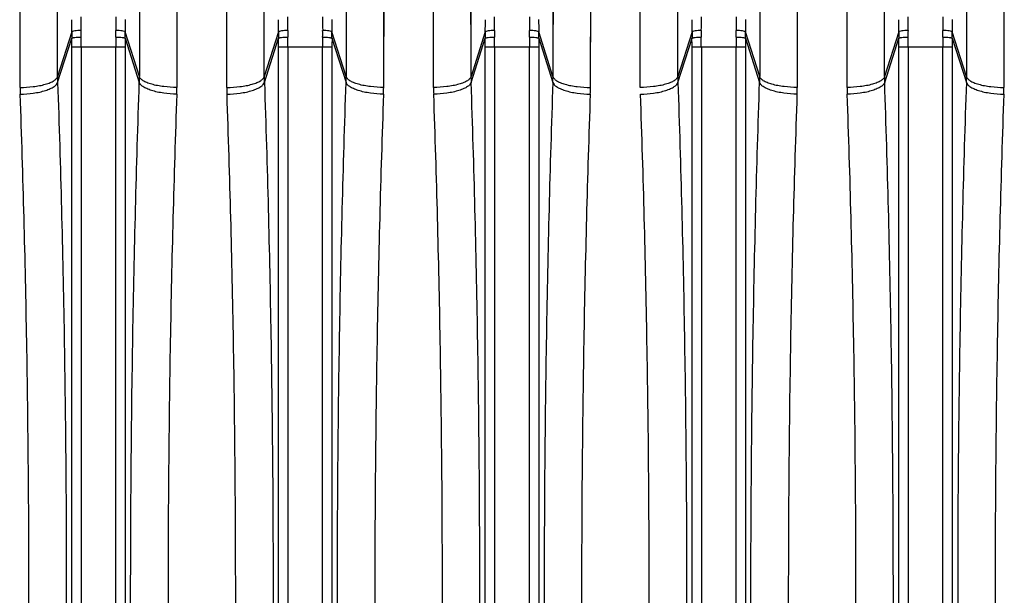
# Model space of a CAD drawing. Extents: x -1622 to 1181, y 8 to 1633.
# Tile 48 of 83: x -812 to -708, y 1463 to 1524. Entities that reach past the tile are written whole.
import ezdxf

# ---------------------------------------------------------------- set-up
doc = ezdxf.new("R2010")
doc.units = 0
doc.header["$LTSCALE"] = 65.395
doc.layers.get('0').update_dxf_attribs({"linetype": 'CONTINUOUS'})

msp = doc.modelspace()

# ---------------------------------------------------------------- linework, layer by layer
at = {"color": 9, "linetype": 'CONTINUOUS'}
for p, q in [((-808.35, 1518.06), (-808.4, 1613.6)), ((-799.59, 1613.6), (-799.64, 1518.06)), ((-786.35, 1518.06), (-786.4, 1613.6)), ((-777.59, 1613.6), (-777.64, 1518.06)), ((-764.35, 1518.06), (-764.4, 1613.6)), ((-755.59, 1613.6), (-755.64, 1518.06)), ((-742.35, 1518.06), (-742.4, 1613.6)), ((-733.59, 1613.6), (-733.64, 1518.06)), ((-720.35, 1518.06), (-720.4, 1613.6)), ((-711.59, 1613.6), (-711.64, 1518.06)), ((-806.84, 1522.82), (-808.35, 1518.06)), ((-799.64, 1518.06), (-801.15, 1522.82)), ((-784.84, 1522.82), (-786.35, 1518.06)), ((-777.64, 1518.06), (-779.15, 1522.82)), ((-762.84, 1522.82), (-764.35, 1518.06)), ((-755.64, 1518.06), (-757.15, 1522.82)), ((-740.84, 1522.82), (-742.35, 1518.06)), ((-733.64, 1518.06), (-735.15, 1522.82)), ((-718.84, 1522.82), (-720.35, 1518.06)), ((-711.64, 1518.06), (-713.15, 1522.82)), ((-808.34, 1517.43), (-806.84, 1522.16)), ((-801.15, 1522.16), (-799.65, 1517.43)), ((-786.34, 1517.43), (-784.84, 1522.16)), ((-779.15, 1522.16), (-777.65, 1517.43)), ((-764.34, 1517.43), (-762.84, 1522.16)), ((-757.15, 1522.16), (-755.65, 1517.43)), ((-742.34, 1517.43), (-740.84, 1522.16)), ((-735.15, 1522.16), (-733.65, 1517.43)), ((-720.34, 1517.43), (-718.84, 1522.16)), ((-713.15, 1522.16), (-711.65, 1517.43)), ((-806.84, 1404.46), (-806.84, 1521.19)), ((-801.15, 1521.19), (-806.84, 1521.19)), ((-805.84, 1521.19), (-805.84, 1404.46)), ((-802.15, 1404.46), (-802.15, 1521.19)), ((-801.15, 1521.19), (-801.15, 1404.46)), ((-784.84, 1404.46), (-784.84, 1521.19)), ((-779.15, 1521.19), (-784.84, 1521.19)), ((-783.84, 1521.19), (-783.84, 1404.46)), ((-780.15, 1404.46), (-780.15, 1521.19)), ((-779.15, 1521.19), (-779.15, 1404.46)), ((-762.84, 1404.46), (-762.84, 1521.19)), ((-757.15, 1521.19), (-762.84, 1521.19)), ((-761.84, 1521.19), (-761.84, 1404.46)), ((-758.15, 1404.46), (-758.15, 1521.19)), ((-757.15, 1521.19), (-757.15, 1404.46)), ((-740.84, 1404.46), (-740.84, 1521.19)), ((-735.15, 1521.19), (-740.84, 1521.19)), ((-739.84, 1521.19), (-739.84, 1404.46)), ((-736.15, 1404.46), (-736.15, 1521.19)), ((-735.15, 1521.19), (-735.15, 1404.46)), ((-718.84, 1404.46), (-718.84, 1521.19)), ((-713.15, 1521.19), (-718.84, 1521.19)), ((-717.84, 1521.19), (-717.84, 1404.46)), ((-714.15, 1404.46), (-714.15, 1521.19)), ((-713.15, 1521.19), (-713.15, 1404.46))]:
    msp.add_line(p, q, dxfattribs=at)
at = {"color": 2, "linetype": 'CONTINUOUS'}
for p, q in [((-812.34, 1516.91), (-812.38, 1610.47)), ((-795.61, 1610.47), (-795.66, 1516.91)), ((-790.34, 1516.91), (-790.38, 1610.47)), ((-773.61, 1610.47), (-773.66, 1516.91)), ((-768.34, 1516.91), (-768.38, 1610.47)), ((-751.61, 1610.47), (-751.66, 1516.91)), ((-746.34, 1516.91), (-746.38, 1610.47)), ((-729.61, 1610.47), (-729.66, 1516.91)), ((-724.34, 1516.91), (-724.38, 1610.47)), ((-707.61, 1610.47), (-707.66, 1516.91))]:
    msp.add_line(p, q, dxfattribs=at)
at = {"color": 9, "linetype": 'CONTINUOUS'}
for points in [[(-808.35, 1518.06), (-808.36, 1529.16), (-808.36, 1532.8), (-808.36, 1536.4), (-808.36, 1539.96), (-808.36, 1553.78)], [(-786.35, 1518.06), (-786.36, 1529.16), (-786.36, 1532.8), (-786.36, 1536.4), (-786.36, 1539.96), (-786.36, 1553.78)], [(-764.35, 1518.06), (-764.36, 1529.16), (-764.36, 1532.8), (-764.36, 1536.4), (-764.36, 1539.96), (-764.36, 1553.78)], [(-742.35, 1518.06), (-742.36, 1529.16), (-742.36, 1532.8), (-742.36, 1536.4), (-742.36, 1539.96), (-742.36, 1553.78)], [(-720.35, 1518.06), (-720.36, 1529.16), (-720.36, 1532.8), (-720.36, 1536.4), (-720.36, 1539.96), (-720.36, 1553.78)], [(-799.63, 1550.38), (-799.63, 1546.95), (-799.63, 1543.47), (-799.63, 1539.95), (-799.63, 1536.39), (-799.63, 1532.8), (-799.63, 1529.16), (-799.64, 1518.06)], [(-777.63, 1550.38), (-777.63, 1546.95), (-777.63, 1543.47), (-777.63, 1539.95), (-777.63, 1536.39), (-777.63, 1532.8), (-777.63, 1529.16), (-777.64, 1518.06)], [(-755.63, 1550.38), (-755.63, 1546.95), (-755.63, 1543.47), (-755.63, 1539.95), (-755.63, 1536.39), (-755.63, 1532.8), (-755.63, 1529.16), (-755.64, 1518.06)], [(-733.63, 1550.38), (-733.63, 1546.95), (-733.63, 1543.47), (-733.63, 1539.95), (-733.63, 1536.39), (-733.63, 1532.8), (-733.63, 1529.16), (-733.64, 1518.06)], [(-711.63, 1550.38), (-711.63, 1546.95), (-711.63, 1543.47), (-711.63, 1539.95), (-711.63, 1536.39), (-711.63, 1532.8), (-711.63, 1529.16), (-711.64, 1518.06)]]:
    msp.add_lwpolyline(points, dxfattribs=at)
at = {"color": 2, "linetype": 'CONTINUOUS'}
for points in [[(-812.34, 1516.91), (-812.34, 1527.78), (-812.34, 1531.34), (-812.34, 1534.87), (-812.34, 1538.35), (-812.34, 1551.89)], [(-790.34, 1516.91), (-790.34, 1527.78), (-790.34, 1531.34), (-790.34, 1534.87), (-790.34, 1538.35), (-790.34, 1551.89)], [(-768.34, 1516.91), (-768.34, 1527.78), (-768.34, 1531.34), (-768.34, 1534.87), (-768.34, 1538.35), (-768.34, 1551.89)], [(-746.34, 1516.91), (-746.34, 1527.78), (-746.34, 1531.34), (-746.34, 1534.87), (-746.34, 1538.35), (-746.34, 1551.89)], [(-724.34, 1516.91), (-724.34, 1527.78), (-724.34, 1531.34), (-724.34, 1534.87), (-724.34, 1538.35), (-724.34, 1551.89)], [(-795.65, 1548.57), (-795.65, 1545.2), (-795.65, 1541.8), (-795.65, 1538.35), (-795.65, 1534.87), (-795.65, 1531.34), (-795.65, 1527.78), (-795.66, 1516.91)], [(-773.65, 1548.57), (-773.65, 1545.2), (-773.65, 1541.8), (-773.65, 1538.35), (-773.65, 1534.87), (-773.65, 1531.34), (-773.65, 1527.78), (-773.66, 1516.91)], [(-751.65, 1548.57), (-751.65, 1545.2), (-751.65, 1541.8), (-751.65, 1538.35), (-751.65, 1534.87), (-751.65, 1531.34), (-751.65, 1527.78), (-751.66, 1516.91)], [(-729.65, 1548.57), (-729.65, 1545.2), (-729.65, 1541.8), (-729.65, 1538.35), (-729.65, 1534.87), (-729.65, 1531.34), (-729.65, 1527.78), (-729.66, 1516.91)], [(-707.65, 1548.57), (-707.65, 1545.2), (-707.65, 1541.8), (-707.65, 1538.35), (-707.65, 1534.87), (-707.65, 1531.34), (-707.65, 1527.78), (-707.66, 1516.91)]]:
    msp.add_lwpolyline(points, dxfattribs=at)
at = {"color": 9, "linetype": 'CONTINUOUS'}
for centre, radius, start, end in [((-918.65, 1524.44), 112.81, 359.2548, 359.9889), ((-691.46, 1524.42), 110.69, 180.004, 180.7523), ((-896.65, 1524.44), 112.81, 359.2548, 359.9889), ((-669.46, 1524.42), 110.69, 180.004, 180.7523), ((-874.65, 1524.44), 112.81, 359.2548, 359.9889), ((-647.46, 1524.42), 110.69, 180.004, 180.7523), ((-852.65, 1524.44), 112.81, 359.2548, 359.9889), ((-625.46, 1524.42), 110.69, 180.004, 180.7523), ((-830.65, 1524.44), 112.81, 359.2548, 359.9889), ((-603.46, 1524.42), 110.69, 180.004, 180.7523), ((-896.62, 1524.13), 89.79, 359.1648, 359.9953), ((-709.63, 1524.15), 91.53, 180.0126, 180.8273), ((-874.62, 1524.13), 89.79, 359.1648, 359.9953), ((-687.63, 1524.15), 91.53, 180.0126, 180.8273), ((-852.62, 1524.13), 89.79, 359.1648, 359.9953), ((-665.63, 1524.15), 91.53, 180.0126, 180.8273), ((-830.62, 1524.13), 89.79, 359.1648, 359.9953), ((-643.63, 1524.15), 91.53, 180.0126, 180.8273), ((-808.62, 1524.13), 89.79, 359.1648, 359.9953), ((-621.63, 1524.15), 91.53, 180.0126, 180.8273), ((-891.97, 1521.19), 85.13, 359.999, 0.6552), ((-910.93, 1521.19), 105.08, 359.9991, 0.5896), ((-697.05, 1521.19), 105.1, 179.4104, 180.0009), ((-716.02, 1521.19), 85.13, 179.3448, 180.001), ((-869.97, 1521.19), 85.13, 359.999, 0.6552), ((-888.93, 1521.19), 105.08, 359.9991, 0.5896), ((-675.05, 1521.19), 105.1, 179.4104, 180.0009), ((-694.02, 1521.19), 85.13, 179.3448, 180.001), ((-847.97, 1521.19), 85.13, 359.999, 0.6552), ((-866.93, 1521.19), 105.08, 359.9991, 0.5896), ((-653.05, 1521.19), 105.1, 179.4104, 180.0009), ((-672.02, 1521.19), 85.13, 179.3448, 180.001), ((-825.97, 1521.19), 85.13, 359.999, 0.6552), ((-844.93, 1521.19), 105.08, 359.9991, 0.5896), ((-631.05, 1521.19), 105.1, 179.4104, 180.0009), ((-650.02, 1521.19), 85.13, 179.3448, 180.001), ((-803.97, 1521.19), 85.13, 359.999, 0.6552), ((-822.93, 1521.19), 105.08, 359.9991, 0.5896), ((-609.05, 1521.19), 105.1, 179.4104, 180.0009), ((-628.02, 1521.19), 85.13, 179.3448, 180.001), ((-790.17, 1518.07), 18.19, 180.0163, 181.9938), ((-817.82, 1518.07), 18.19, 358.0062, 359.9837), ((-768.17, 1518.07), 18.19, 180.0163, 181.9938), ((-795.82, 1518.07), 18.19, 358.0062, 359.9837), ((-746.17, 1518.07), 18.19, 180.0163, 181.9938), ((-773.82, 1518.07), 18.19, 358.0062, 359.9837), ((-751.82, 1518.07), 18.19, 358.0062, 359.9837), ((-702.17, 1518.07), 18.19, 180.0163, 181.9938), ((-729.82, 1518.07), 18.19, 358.0062, 359.9837)]:
    msp.add_arc(centre, radius, start, end, dxfattribs=at)
at = {"color": 2, "linetype": 'CONTINUOUS'}
for centre, radius, start, end in [((-781.58, 1522.48), 25.26, 179.2238, 180.7272), ((-775.7, 1522.59), 30.16, 179.2664, 180.5998), ((-832.3, 1522.59), 30.16, 359.4007, 0.7331), ((-826.41, 1522.48), 25.26, 359.2729, 0.7762), ((-759.58, 1522.48), 25.26, 179.2238, 180.7272), ((-753.7, 1522.59), 30.16, 179.2664, 180.5998), ((-810.3, 1522.59), 30.16, 359.4007, 0.7331), ((-804.41, 1522.48), 25.26, 359.2729, 0.7762), ((-737.58, 1522.48), 25.26, 179.2238, 180.7272), ((-731.7, 1522.59), 30.16, 179.2664, 180.5998), ((-788.3, 1522.59), 30.16, 359.4007, 0.7331), ((-782.41, 1522.48), 25.26, 359.2729, 0.7762), ((-715.58, 1522.48), 25.26, 179.2238, 180.7272), ((-709.7, 1522.59), 30.16, 179.2664, 180.5998), ((-766.3, 1522.59), 30.16, 359.4007, 0.7331), ((-760.41, 1522.48), 25.26, 359.2729, 0.7762), ((-693.58, 1522.48), 25.26, 179.2238, 180.7272), ((-687.7, 1522.59), 30.16, 179.2664, 180.5998), ((-744.3, 1522.59), 30.16, 359.4007, 0.7331), ((-738.41, 1522.48), 25.26, 359.2729, 0.7762), ((-724.17, 1518.07), 18.19, 180.0163, 181.9938), ((-790.88, 1516.93), 21.46, 180.0501, 182.0155), ((-817.11, 1516.93), 21.46, 357.9845, 359.9499), ((-768.88, 1516.93), 21.46, 180.0501, 182.0155), ((-795.11, 1516.93), 21.46, 357.9845, 359.9499), ((-746.88, 1516.93), 21.46, 180.0501, 182.0155), ((-773.11, 1516.93), 21.46, 357.9845, 359.9499), ((-751.11, 1516.93), 21.46, 357.9845, 359.9499), ((-702.88, 1516.93), 21.46, 180.0501, 182.0155), ((-729.11, 1516.93), 21.46, 357.9845, 359.9499)]:
    msp.add_arc(centre, radius, start, end, dxfattribs=at)
for points, knots in [([(-805.85, 1522.97), (-805.97, 1522.97), (-806.19, 1522.97), (-806.49, 1522.94), (-806.7, 1522.9), (-806.81, 1522.86), (-806.84, 1522.84), (-806.84, 1522.82)], [0, 0, 0, 0, 0.340833, 0.659432, 0.887772, 0.957173, 1, 1, 1, 1]), ([(-801.15, 1522.82), (-801.15, 1522.84), (-801.18, 1522.86), (-801.29, 1522.9), (-801.5, 1522.94), (-801.8, 1522.97), (-802.02, 1522.97), (-802.14, 1522.97)], [0, 0, 0, 0, 0.042827, 0.112228, 0.340568, 0.659167, 1, 1, 1, 1]), ([(-783.85, 1522.97), (-783.97, 1522.97), (-784.19, 1522.97), (-784.49, 1522.94), (-784.7, 1522.9), (-784.81, 1522.86), (-784.84, 1522.84), (-784.84, 1522.82)], [0, 0, 0, 0, 0.340833, 0.659432, 0.887772, 0.957173, 1, 1, 1, 1]), ([(-779.15, 1522.82), (-779.15, 1522.84), (-779.18, 1522.86), (-779.29, 1522.9), (-779.5, 1522.94), (-779.8, 1522.97), (-780.02, 1522.97), (-780.14, 1522.97)], [0, 0, 0, 0, 0.042827, 0.112228, 0.340568, 0.659167, 1, 1, 1, 1]), ([(-761.85, 1522.97), (-761.97, 1522.97), (-762.19, 1522.97), (-762.49, 1522.94), (-762.7, 1522.9), (-762.81, 1522.86), (-762.84, 1522.84), (-762.84, 1522.82)], [0, 0, 0, 0, 0.340833, 0.659432, 0.887772, 0.957173, 1, 1, 1, 1]), ([(-757.15, 1522.82), (-757.15, 1522.84), (-757.18, 1522.86), (-757.29, 1522.9), (-757.5, 1522.94), (-757.8, 1522.97), (-758.02, 1522.97), (-758.14, 1522.97)], [0, 0, 0, 0, 0.042827, 0.112228, 0.340568, 0.659167, 1, 1, 1, 1]), ([(-739.85, 1522.97), (-739.97, 1522.97), (-740.19, 1522.97), (-740.49, 1522.94), (-740.7, 1522.9), (-740.81, 1522.86), (-740.84, 1522.84), (-740.84, 1522.82)], [0, 0, 0, 0, 0.340833, 0.659432, 0.887772, 0.957173, 1, 1, 1, 1]), ([(-735.15, 1522.82), (-735.15, 1522.84), (-735.18, 1522.86), (-735.29, 1522.9), (-735.5, 1522.94), (-735.8, 1522.97), (-736.02, 1522.97), (-736.14, 1522.97)], [0, 0, 0, 0, 0.042827, 0.112228, 0.340568, 0.659167, 1, 1, 1, 1]), ([(-717.85, 1522.97), (-717.97, 1522.97), (-718.19, 1522.97), (-718.49, 1522.94), (-718.7, 1522.9), (-718.81, 1522.86), (-718.84, 1522.84), (-718.84, 1522.82)], [0, 0, 0, 0, 0.340833, 0.659432, 0.887772, 0.957173, 1, 1, 1, 1]), ([(-713.15, 1522.82), (-713.15, 1522.84), (-713.18, 1522.86), (-713.29, 1522.9), (-713.5, 1522.94), (-713.8, 1522.97), (-714.02, 1522.97), (-714.14, 1522.97)], [0, 0, 0, 0, 0.042827, 0.112228, 0.340568, 0.659167, 1, 1, 1, 1]), ([(-806.84, 1522.16), (-806.84, 1522.17), (-806.8, 1522.19), (-806.73, 1522.2), (-806.64, 1522.22), (-806.46, 1522.24), (-806.19, 1522.26), (-805.97, 1522.27), (-805.85, 1522.27)], [0, 0, 0, 0, 0.040525, 0.110511, 0.209146, 0.333621, 0.643493, 1, 1, 1, 1]), ([(-802.14, 1522.27), (-802.02, 1522.27), (-801.8, 1522.26), (-801.53, 1522.24), (-801.36, 1522.22), (-801.26, 1522.2), (-801.19, 1522.19), (-801.15, 1522.17), (-801.15, 1522.16)], [0, 0, 0, 0, 0.356478, 0.666339, 0.790825, 0.889475, 0.959472, 1, 1, 1, 1]), ([(-784.84, 1522.16), (-784.84, 1522.17), (-784.8, 1522.19), (-784.73, 1522.2), (-784.64, 1522.22), (-784.46, 1522.24), (-784.19, 1522.26), (-783.97, 1522.27), (-783.85, 1522.27)], [0, 0, 0, 0, 0.040525, 0.110511, 0.209146, 0.333621, 0.643493, 1, 1, 1, 1]), ([(-780.14, 1522.27), (-780.02, 1522.27), (-779.8, 1522.26), (-779.53, 1522.24), (-779.36, 1522.22), (-779.26, 1522.2), (-779.19, 1522.19), (-779.15, 1522.17), (-779.15, 1522.16)], [0, 0, 0, 0, 0.356478, 0.666339, 0.790825, 0.889475, 0.959472, 1, 1, 1, 1]), ([(-762.84, 1522.16), (-762.84, 1522.17), (-762.8, 1522.19), (-762.73, 1522.2), (-762.64, 1522.22), (-762.46, 1522.24), (-762.19, 1522.26), (-761.97, 1522.27), (-761.85, 1522.27)], [0, 0, 0, 0, 0.040525, 0.110511, 0.209146, 0.333621, 0.643493, 1, 1, 1, 1]), ([(-758.14, 1522.27), (-758.02, 1522.27), (-757.8, 1522.26), (-757.53, 1522.24), (-757.36, 1522.22), (-757.26, 1522.2), (-757.19, 1522.19), (-757.15, 1522.17), (-757.15, 1522.16)], [0, 0, 0, 0, 0.356478, 0.666339, 0.790825, 0.889475, 0.959472, 1, 1, 1, 1]), ([(-740.84, 1522.16), (-740.84, 1522.17), (-740.8, 1522.19), (-740.73, 1522.2), (-740.64, 1522.22), (-740.46, 1522.24), (-740.19, 1522.26), (-739.97, 1522.27), (-739.85, 1522.27)], [0, 0, 0, 0, 0.040525, 0.110511, 0.209146, 0.333621, 0.643493, 1, 1, 1, 1]), ([(-736.14, 1522.27), (-736.02, 1522.27), (-735.8, 1522.26), (-735.53, 1522.24), (-735.36, 1522.22), (-735.26, 1522.2), (-735.19, 1522.19), (-735.15, 1522.17), (-735.15, 1522.16)], [0, 0, 0, 0, 0.356478, 0.666339, 0.790825, 0.889475, 0.959472, 1, 1, 1, 1]), ([(-718.84, 1522.16), (-718.84, 1522.17), (-718.8, 1522.19), (-718.73, 1522.2), (-718.64, 1522.22), (-718.46, 1522.24), (-718.19, 1522.26), (-717.97, 1522.27), (-717.85, 1522.27)], [0, 0, 0, 0, 0.040525, 0.110511, 0.209146, 0.333621, 0.643493, 1, 1, 1, 1]), ([(-714.14, 1522.27), (-714.02, 1522.27), (-713.8, 1522.26), (-713.53, 1522.24), (-713.36, 1522.22), (-713.26, 1522.2), (-713.19, 1522.19), (-713.15, 1522.17), (-713.15, 1522.16)], [0, 0, 0, 0, 0.356478, 0.666339, 0.790825, 0.889475, 0.959472, 1, 1, 1, 1]), ([(-742.35, 1518.06), (-742.38, 1517.98), (-742.49, 1517.81), (-742.76, 1517.6), (-743.16, 1517.4), (-743.68, 1517.23), (-744.28, 1517.09), (-745.18, 1516.95), (-745.87, 1516.91), (-746.34, 1516.91)], [0, 0, 0, 0, 0.058603, 0.137034, 0.2403, 0.367904, 0.515362, 0.675399, 1, 1, 1, 1]), ([(-746.32, 1516.18), (-745.86, 1516.19), (-745.16, 1516.25), (-744.27, 1516.41), (-743.66, 1516.57), (-743.15, 1516.76), (-742.75, 1516.96), (-742.48, 1517.18), (-742.37, 1517.35), (-742.34, 1517.43)], [0, 0, 0, 0, 0.323488, 0.483389, 0.630996, 0.758974, 0.86271, 0.941487, 1, 1, 1, 1]), ([(-812.32, 1409.47), (-812.01, 1418.24), (-811.55, 1436.03), (-811.32, 1462.82), (-811.55, 1489.62), (-812.01, 1507.4), (-812.32, 1516.18)], [0, 0, 0, 0, 0.246784, 0.499999, 0.753214, 1, 1, 1, 1]), ([(-795.67, 1516.18), (-795.98, 1507.4), (-796.44, 1489.62), (-796.67, 1462.82), (-796.44, 1436.03), (-795.98, 1418.24), (-795.67, 1409.47)], [0, 0, 0, 0, 0.246784, 0.499999, 0.753214, 1, 1, 1, 1]), ([(-790.32, 1409.47), (-790.01, 1418.24), (-789.55, 1436.03), (-789.32, 1462.82), (-789.55, 1489.62), (-790.01, 1507.4), (-790.32, 1516.18)], [0, 0, 0, 0, 0.246784, 0.499999, 0.753214, 1, 1, 1, 1]), ([(-773.67, 1516.18), (-773.98, 1507.4), (-774.44, 1489.62), (-774.67, 1462.82), (-774.44, 1436.03), (-773.98, 1418.24), (-773.67, 1409.47)], [0, 0, 0, 0, 0.246784, 0.499999, 0.753214, 1, 1, 1, 1]), ([(-768.32, 1409.47), (-768.01, 1418.24), (-767.55, 1436.03), (-767.32, 1462.82), (-767.55, 1489.62), (-768.01, 1507.4), (-768.32, 1516.18)], [0, 0, 0, 0, 0.246786, 0.500001, 0.753216, 1, 1, 1, 1]), ([(-751.67, 1516.18), (-751.98, 1507.4), (-752.44, 1489.62), (-752.67, 1462.82), (-752.44, 1436.03), (-751.98, 1418.24), (-751.67, 1409.47)], [0, 0, 0, 0, 0.246786, 0.500001, 0.753216, 1, 1, 1, 1]), ([(-746.32, 1409.47), (-746.01, 1418.24), (-745.55, 1436.03), (-745.32, 1462.82), (-745.55, 1489.62), (-746.01, 1507.4), (-746.32, 1516.18)], [0, 0, 0, 0, 0.246784, 0.499999, 0.753214, 1, 1, 1, 1]), ([(-729.67, 1516.18), (-729.98, 1507.4), (-730.44, 1489.62), (-730.67, 1462.82), (-730.44, 1436.03), (-729.98, 1418.24), (-729.67, 1409.47)], [0, 0, 0, 0, 0.246784, 0.499999, 0.753214, 1, 1, 1, 1]), ([(-724.32, 1409.47), (-724.01, 1418.24), (-723.55, 1436.03), (-723.32, 1462.82), (-723.55, 1489.62), (-724.01, 1507.4), (-724.32, 1516.18)], [0, 0, 0, 0, 0.246786, 0.500001, 0.753216, 1, 1, 1, 1]), ([(-707.67, 1516.18), (-707.98, 1507.4), (-708.44, 1489.62), (-708.67, 1462.82), (-708.44, 1436.03), (-707.98, 1418.24), (-707.67, 1409.47)], [0, 0, 0, 0, 0.246786, 0.500001, 0.753216, 1, 1, 1, 1])]:
    msp.add_open_spline(points, degree=3, knots=knots, dxfattribs=at)
at = {"color": 9, "linetype": 'CONTINUOUS'}
for points, knots in [([(-812.34, 1516.91), (-811.87, 1516.91), (-811.18, 1516.95), (-810.28, 1517.09), (-809.68, 1517.23), (-809.16, 1517.4), (-808.76, 1517.6), (-808.49, 1517.81), (-808.38, 1517.98), (-808.35, 1518.06)], [0, 0, 0, 0, 0.324603, 0.48464, 0.632098, 0.759701, 0.862967, 0.941397, 1, 1, 1, 1]), ([(-812.32, 1516.18), (-811.86, 1516.19), (-811.16, 1516.25), (-810.27, 1516.41), (-809.66, 1516.57), (-809.15, 1516.76), (-808.75, 1516.96), (-808.48, 1517.18), (-808.37, 1517.35), (-808.34, 1517.43)], [0, 0, 0, 0, 0.323488, 0.483389, 0.630996, 0.758974, 0.86271, 0.941487, 1, 1, 1, 1]), ([(-808.34, 1517.43), (-808.03, 1508.45), (-807.57, 1490.25), (-807.34, 1462.82), (-807.57, 1435.4), (-808.03, 1417.19), (-808.34, 1408.21)], [0, 0, 0, 0, 0.246782, 0.5, 0.753218, 1, 1, 1, 1]), ([(-799.65, 1408.21), (-799.96, 1417.19), (-800.42, 1435.4), (-800.65, 1462.82), (-800.42, 1490.25), (-799.96, 1508.45), (-799.65, 1517.43)], [0, 0, 0, 0, 0.246782, 0.5, 0.753218, 1, 1, 1, 1]), ([(-795.67, 1516.18), (-796.13, 1516.19), (-796.83, 1516.25), (-797.72, 1516.41), (-798.33, 1516.57), (-798.84, 1516.76), (-799.24, 1516.96), (-799.51, 1517.18), (-799.62, 1517.35), (-799.65, 1517.43)], [0, 0, 0, 0, 0.323499, 0.483404, 0.631012, 0.758989, 0.86272, 0.941492, 1, 1, 1, 1]), ([(-795.66, 1516.91), (-796.12, 1516.91), (-796.81, 1516.95), (-797.71, 1517.09), (-798.31, 1517.23), (-798.83, 1517.4), (-799.23, 1517.6), (-799.5, 1517.81), (-799.61, 1517.98), (-799.64, 1518.06)], [0, 0, 0, 0, 0.324601, 0.484638, 0.632096, 0.7597, 0.862966, 0.941397, 1, 1, 1, 1]), ([(-790.34, 1516.91), (-789.87, 1516.91), (-789.18, 1516.95), (-788.28, 1517.09), (-787.68, 1517.23), (-787.16, 1517.4), (-786.76, 1517.6), (-786.49, 1517.81), (-786.38, 1517.98), (-786.35, 1518.06)], [0, 0, 0, 0, 0.324603, 0.48464, 0.632098, 0.759701, 0.862967, 0.941397, 1, 1, 1, 1]), ([(-790.32, 1516.18), (-789.86, 1516.19), (-789.16, 1516.25), (-788.27, 1516.41), (-787.66, 1516.57), (-787.15, 1516.76), (-786.75, 1516.96), (-786.48, 1517.18), (-786.37, 1517.35), (-786.34, 1517.43)], [0, 0, 0, 0, 0.323488, 0.483389, 0.630996, 0.758974, 0.86271, 0.941487, 1, 1, 1, 1]), ([(-786.34, 1517.43), (-786.03, 1508.45), (-785.57, 1490.25), (-785.34, 1462.82), (-785.57, 1435.4), (-786.03, 1417.19), (-786.34, 1408.21)], [0, 0, 0, 0, 0.246782, 0.5, 0.753218, 1, 1, 1, 1]), ([(-777.65, 1408.21), (-777.96, 1417.19), (-778.42, 1435.4), (-778.65, 1462.82), (-778.42, 1490.25), (-777.96, 1508.45), (-777.65, 1517.43)], [0, 0, 0, 0, 0.246782, 0.5, 0.753218, 1, 1, 1, 1]), ([(-773.67, 1516.18), (-774.13, 1516.19), (-774.83, 1516.25), (-775.72, 1516.41), (-776.33, 1516.57), (-776.84, 1516.76), (-777.24, 1516.96), (-777.51, 1517.18), (-777.62, 1517.35), (-777.65, 1517.43)], [0, 0, 0, 0, 0.323499, 0.483404, 0.631012, 0.758989, 0.86272, 0.941492, 1, 1, 1, 1]), ([(-773.66, 1516.91), (-774.12, 1516.91), (-774.81, 1516.95), (-775.71, 1517.09), (-776.31, 1517.23), (-776.83, 1517.4), (-777.23, 1517.6), (-777.5, 1517.81), (-777.61, 1517.98), (-777.64, 1518.06)], [0, 0, 0, 0, 0.324601, 0.484638, 0.632096, 0.7597, 0.862966, 0.941397, 1, 1, 1, 1]), ([(-764.35, 1518.06), (-764.38, 1517.98), (-764.49, 1517.81), (-764.76, 1517.6), (-765.16, 1517.4), (-765.68, 1517.23), (-766.28, 1517.09), (-767.18, 1516.95), (-767.87, 1516.91), (-768.34, 1516.91)], [0, 0, 0, 0, 0.058603, 0.137034, 0.2403, 0.367904, 0.515362, 0.675399, 1, 1, 1, 1]), ([(-764.34, 1517.43), (-764.37, 1517.35), (-764.48, 1517.18), (-764.75, 1516.96), (-765.15, 1516.76), (-765.66, 1516.57), (-766.27, 1516.41), (-767.16, 1516.25), (-767.86, 1516.19), (-768.32, 1516.18)], [0, 0, 0, 0, 0.058508, 0.13728, 0.241011, 0.368988, 0.516596, 0.676501, 1, 1, 1, 1]), ([(-764.34, 1408.21), (-764.03, 1417.19), (-763.57, 1435.4), (-763.34, 1462.82), (-763.57, 1490.25), (-764.03, 1508.45), (-764.34, 1517.43)], [0, 0, 0, 0, 0.246782, 0.5, 0.753218, 1, 1, 1, 1]), ([(-755.65, 1517.43), (-755.96, 1508.45), (-756.42, 1490.25), (-756.65, 1462.82), (-756.42, 1435.4), (-755.96, 1417.19), (-755.65, 1408.21)], [0, 0, 0, 0, 0.246782, 0.5, 0.753218, 1, 1, 1, 1]), ([(-755.65, 1517.43), (-755.62, 1517.35), (-755.51, 1517.18), (-755.24, 1516.96), (-754.84, 1516.76), (-754.33, 1516.57), (-753.72, 1516.41), (-752.83, 1516.25), (-752.13, 1516.19), (-751.67, 1516.18)], [0, 0, 0, 0, 0.058513, 0.13729, 0.241026, 0.369004, 0.516611, 0.676512, 1, 1, 1, 1]), ([(-755.64, 1518.06), (-755.61, 1517.98), (-755.5, 1517.81), (-755.23, 1517.6), (-754.83, 1517.4), (-754.31, 1517.23), (-753.71, 1517.09), (-752.81, 1516.95), (-752.12, 1516.91), (-751.66, 1516.91)], [0, 0, 0, 0, 0.058603, 0.137033, 0.240299, 0.367902, 0.51536, 0.675397, 1, 1, 1, 1]), ([(-742.34, 1517.43), (-742.03, 1508.45), (-741.57, 1490.25), (-741.34, 1462.82), (-741.57, 1435.4), (-742.03, 1417.19), (-742.34, 1408.21)], [0, 0, 0, 0, 0.246782, 0.5, 0.753218, 1, 1, 1, 1]), ([(-733.65, 1408.21), (-733.96, 1417.19), (-734.42, 1435.4), (-734.65, 1462.82), (-734.42, 1490.25), (-733.96, 1508.45), (-733.65, 1517.43)], [0, 0, 0, 0, 0.246782, 0.5, 0.753218, 1, 1, 1, 1]), ([(-729.67, 1516.18), (-730.13, 1516.19), (-730.83, 1516.25), (-731.72, 1516.41), (-732.33, 1516.57), (-732.84, 1516.76), (-733.24, 1516.96), (-733.51, 1517.18), (-733.62, 1517.35), (-733.65, 1517.43)], [0, 0, 0, 0, 0.323499, 0.483404, 0.631012, 0.758989, 0.86272, 0.941492, 1, 1, 1, 1]), ([(-729.66, 1516.91), (-730.12, 1516.91), (-730.81, 1516.95), (-731.71, 1517.09), (-732.31, 1517.23), (-732.83, 1517.4), (-733.23, 1517.6), (-733.5, 1517.81), (-733.61, 1517.98), (-733.64, 1518.06)], [0, 0, 0, 0, 0.324601, 0.484638, 0.632096, 0.7597, 0.862966, 0.941397, 1, 1, 1, 1]), ([(-720.35, 1518.06), (-720.38, 1517.98), (-720.49, 1517.81), (-720.76, 1517.6), (-721.16, 1517.4), (-721.68, 1517.23), (-722.28, 1517.09), (-723.18, 1516.95), (-723.87, 1516.91), (-724.34, 1516.91)], [0, 0, 0, 0, 0.058603, 0.137034, 0.2403, 0.367904, 0.515362, 0.675399, 1, 1, 1, 1]), ([(-720.34, 1517.43), (-720.37, 1517.35), (-720.48, 1517.18), (-720.75, 1516.96), (-721.15, 1516.76), (-721.66, 1516.57), (-722.27, 1516.41), (-723.16, 1516.25), (-723.86, 1516.19), (-724.32, 1516.18)], [0, 0, 0, 0, 0.058508, 0.13728, 0.241011, 0.368988, 0.516596, 0.676501, 1, 1, 1, 1]), ([(-720.34, 1408.21), (-720.03, 1417.19), (-719.57, 1435.4), (-719.34, 1462.82), (-719.57, 1490.25), (-720.03, 1508.45), (-720.34, 1517.43)], [0, 0, 0, 0, 0.246782, 0.5, 0.753218, 1, 1, 1, 1]), ([(-711.65, 1517.43), (-711.96, 1508.45), (-712.42, 1490.25), (-712.65, 1462.82), (-712.42, 1435.4), (-711.96, 1417.19), (-711.65, 1408.21)], [0, 0, 0, 0, 0.246782, 0.5, 0.753218, 1, 1, 1, 1]), ([(-711.65, 1517.43), (-711.62, 1517.35), (-711.51, 1517.18), (-711.24, 1516.96), (-710.84, 1516.76), (-710.33, 1516.57), (-709.72, 1516.41), (-708.83, 1516.25), (-708.13, 1516.19), (-707.67, 1516.18)], [0, 0, 0, 0, 0.058513, 0.13729, 0.241026, 0.369004, 0.516611, 0.676512, 1, 1, 1, 1]), ([(-711.64, 1518.06), (-711.61, 1517.98), (-711.5, 1517.81), (-711.23, 1517.6), (-710.83, 1517.4), (-710.31, 1517.23), (-709.71, 1517.09), (-708.81, 1516.95), (-708.12, 1516.91), (-707.66, 1516.91)], [0, 0, 0, 0, 0.058603, 0.137033, 0.240299, 0.367902, 0.51536, 0.675397, 1, 1, 1, 1])]:
    msp.add_open_spline(points, degree=3, knots=knots, dxfattribs=at)

doc.saveas('drawing.dxf')
